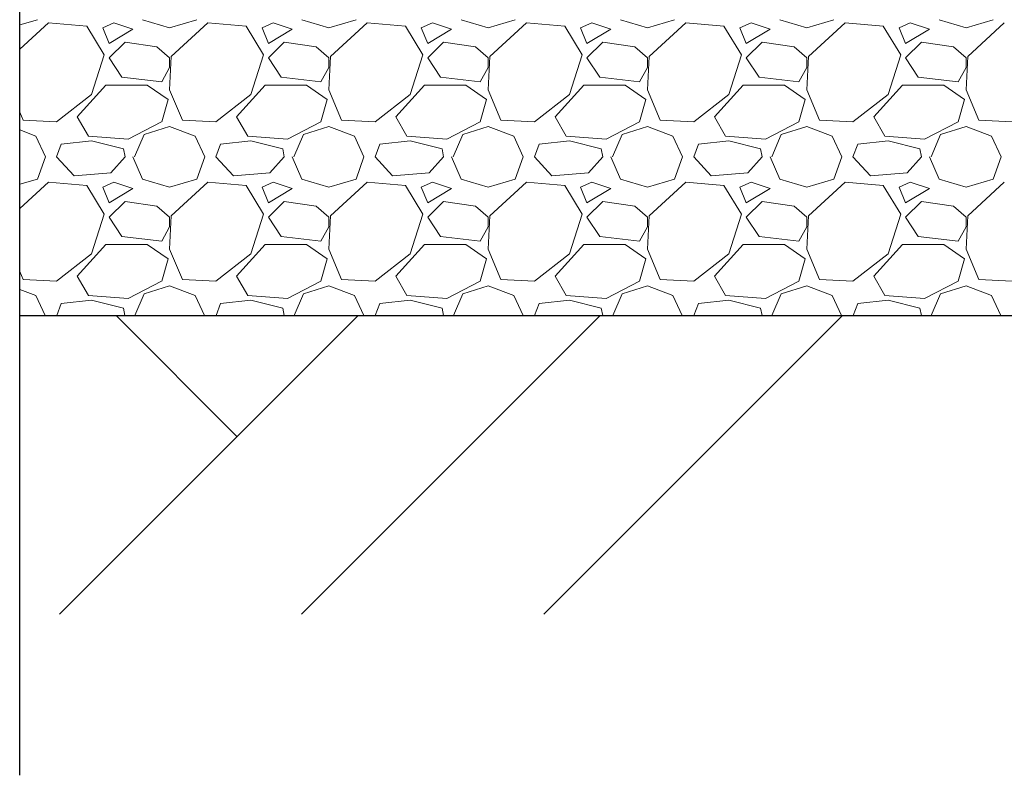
# Model space of a CAD drawing. Header units: millimetres. Extents: x 2063114 to 14983986, y -126020516 to 213791.
# Tile 82 of 256: x 2449972 to 2451208, y -1653151 to -1652203. Entities that reach past the tile are written whole.
import ezdxf

# ---------------------------------------------------------------- set-up
doc = ezdxf.new("R2010")
doc.units = ezdxf.units.MM
doc.layers.add('.', color=7, linetype='Continuous', lineweight=15)
doc.layers.add('Format', color=7, linetype='Continuous', lineweight=35)

msp = doc.modelspace()

# ---------------------------------------------------------------- linework, layer by layer
at = {"layer": '.', "linetype": 'Continuous', "lineweight": 0}
for p, q in [((2449971.66425, -1652209.08824), (2449993.92363, -1652202.54137)), ((2450007.91702, -1652206.53389), (2449971.66425, -1652239.63424)), ((2450055.9237, -1652210.54072), (2450007.92368, -1652206.54072)), ((2450089.92383, -1652206.54157), (2450075.92378, -1652212.54159)), ((2450113.92366, -1652214.54118), (2450089.92368, -1652206.54118)), ((2450125.92365, -1652202.5412), (2450159.92357, -1652212.54118)), ((2450159.92371, -1652212.54134), (2450193.92363, -1652202.54137)), ((2450207.91702, -1652206.53389), (2450161.91705, -1652248.53386)), ((2450255.9237, -1652210.54072), (2450207.92368, -1652206.54072)), ((2450289.92383, -1652206.54157), (2450275.92378, -1652212.54159)), ((2450313.92366, -1652214.54118), (2450289.92368, -1652206.54118)), ((2450325.92365, -1652202.5412), (2450359.92357, -1652212.54118)), ((2450359.92371, -1652212.54134), (2450393.92363, -1652202.54137)), ((2450407.91702, -1652206.53389), (2450361.91705, -1652248.53386)), ((2450455.9237, -1652210.54072), (2450407.92368, -1652206.54072)), ((2450489.92383, -1652206.54157), (2450475.92378, -1652212.54159)), ((2450513.92366, -1652214.54118), (2450489.92368, -1652206.54118)), ((2450525.92365, -1652202.5412), (2450559.92357, -1652212.54118)), ((2450559.92371, -1652212.54134), (2450593.92363, -1652202.54137)), ((2450607.91702, -1652206.53389), (2450561.91705, -1652248.53386)), ((2450655.9237, -1652210.54072), (2450607.92368, -1652206.54072)), ((2450689.92383, -1652206.54157), (2450675.92378, -1652212.54159)), ((2450713.92366, -1652214.54118), (2450689.92368, -1652206.54118)), ((2450725.92365, -1652202.5412), (2450759.92357, -1652212.54118)), ((2450759.92371, -1652212.54134), (2450793.92363, -1652202.54137)), ((2450807.91701, -1652206.53389), (2450761.91705, -1652248.53386)), ((2450855.9237, -1652210.54072), (2450807.92368, -1652206.54072)), ((2450889.92383, -1652206.54157), (2450875.92378, -1652212.54159)), ((2450913.92366, -1652214.54118), (2450889.92368, -1652206.54118)), ((2450925.92365, -1652202.5412), (2450959.92357, -1652212.54118)), ((2450959.92371, -1652212.54134), (2450993.92363, -1652202.54137)), ((2451007.91701, -1652206.53389), (2450961.91705, -1652248.53386)), ((2451055.9237, -1652210.54072), (2451007.92368, -1652206.54072)), ((2451089.92383, -1652206.54157), (2451075.92378, -1652212.54159)), ((2451113.92366, -1652214.54118), (2451089.92368, -1652206.54118)), ((2451125.92365, -1652202.5412), (2451159.92357, -1652212.54118)), ((2451159.92371, -1652212.54134), (2451193.92363, -1652202.54137)), ((2451207.91701, -1652206.53389), (2451161.91705, -1652248.53386)), ((2450077.92253, -1652246.54187), (2450055.92255, -1652210.54191)), ((2450075.92348, -1652212.54125), (2450083.92346, -1652232.54119)), ((2450083.92365, -1652232.54116), (2450113.92373, -1652214.54111)), ((2450277.92253, -1652246.54187), (2450255.92255, -1652210.54191)), ((2450275.92348, -1652212.54125), (2450283.92346, -1652232.54119)), ((2450283.92365, -1652232.54116), (2450313.92373, -1652214.54111)), ((2450477.92253, -1652246.54187), (2450455.92255, -1652210.54191)), ((2450475.92348, -1652212.54125), (2450483.92346, -1652232.54119)), ((2450483.92365, -1652232.54116), (2450513.92373, -1652214.54111)), ((2450677.92253, -1652246.54187), (2450655.92255, -1652210.54191)), ((2450675.92348, -1652212.54125), (2450683.92346, -1652232.54119)), ((2450683.92365, -1652232.54116), (2450713.92373, -1652214.54111)), ((2450877.92253, -1652246.54187), (2450855.92255, -1652210.54191)), ((2450875.92348, -1652212.54125), (2450883.92346, -1652232.54119)), ((2450883.92365, -1652232.54116), (2450913.92373, -1652214.54111)), ((2451077.92253, -1652246.54187), (2451055.92255, -1652210.54191)), ((2451075.92348, -1652212.54125), (2451083.92346, -1652232.54119)), ((2451083.92365, -1652232.54116), (2451113.92373, -1652214.54111)), ((2450103.92366, -1652230.54118), (2450083.92371, -1652250.54112)), ((2450143.92368, -1652236.54104), (2450103.92377, -1652230.54105)), ((2450303.92366, -1652230.54118), (2450283.92371, -1652250.54112)), ((2450343.92368, -1652236.54104), (2450303.92377, -1652230.54105)), ((2450503.92366, -1652230.54118), (2450483.92371, -1652250.54112)), ((2450543.92368, -1652236.54104), (2450503.92377, -1652230.54105)), ((2450703.92366, -1652230.54118), (2450683.92371, -1652250.54112)), ((2450743.92368, -1652236.54104), (2450703.92377, -1652230.54105)), ((2450903.92366, -1652230.54118), (2450883.92371, -1652250.54112)), ((2450943.92368, -1652236.54104), (2450903.92377, -1652230.54105)), ((2451103.92366, -1652230.54118), (2451083.92371, -1652250.54112)), ((2451143.92368, -1652236.54104), (2451103.92377, -1652230.54105)), ((2450159.92392, -1652250.54088), (2450143.92399, -1652236.54094)), ((2450359.92392, -1652250.54088), (2450343.92399, -1652236.54094)), ((2450559.92392, -1652250.54088), (2450543.92399, -1652236.54094)), ((2450759.92392, -1652250.54088), (2450743.92399, -1652236.54094)), ((2450959.92392, -1652250.54088), (2450943.92399, -1652236.54094)), ((2451159.92392, -1652250.54088), (2451143.92399, -1652236.54094)), ((2450061.92472, -1652296.54153), (2450077.92472, -1652246.54154)), ((2450083.92367, -1652250.54117), (2450099.92366, -1652274.54116)), ((2450161.92206, -1652248.54111), (2450159.92206, -1652290.54111)), ((2450159.92366, -1652262.54118), (2450159.92366, -1652250.54118)), ((2450261.92472, -1652296.54153), (2450277.92472, -1652246.54154)), ((2450283.92367, -1652250.54117), (2450299.92366, -1652274.54116)), ((2450361.92206, -1652248.54111), (2450359.92206, -1652290.54111)), ((2450359.92366, -1652262.54118), (2450359.92366, -1652250.54118)), ((2450461.92472, -1652296.54153), (2450477.92472, -1652246.54154)), ((2450483.92367, -1652250.54117), (2450499.92366, -1652274.54116)), ((2450561.92206, -1652248.54111), (2450559.92206, -1652290.54111)), ((2450559.92366, -1652262.54118), (2450559.92366, -1652250.54118)), ((2450661.92473, -1652296.54153), (2450677.92472, -1652246.54154)), ((2450683.92367, -1652250.54117), (2450699.92366, -1652274.54116)), ((2450761.92206, -1652248.54111), (2450759.92206, -1652290.54112)), ((2450759.92366, -1652262.54118), (2450759.92366, -1652250.54118)), ((2450861.92473, -1652296.54153), (2450877.92472, -1652246.54154)), ((2450883.92367, -1652250.54117), (2450899.92366, -1652274.54116)), ((2450961.92206, -1652248.54111), (2450959.92206, -1652290.54111)), ((2450959.92366, -1652262.54118), (2450959.92366, -1652250.54118)), ((2451061.92473, -1652296.54153), (2451077.92472, -1652246.54154)), ((2451083.92367, -1652250.54117), (2451099.92366, -1652274.54116)), ((2451161.92206, -1652248.54111), (2451159.92206, -1652290.54112)), ((2451159.92366, -1652262.54118), (2451159.92366, -1652250.54118)), ((2450149.92359, -1652280.54114), (2450159.92356, -1652262.54119)), ((2450349.92359, -1652280.54114), (2450359.92356, -1652262.54119)), ((2450549.92359, -1652280.54114), (2450559.92356, -1652262.54119)), ((2450749.92359, -1652280.54114), (2450759.92356, -1652262.54119)), ((2450949.92359, -1652280.54114), (2450959.92356, -1652262.54119)), ((2451149.92359, -1652280.54114), (2451159.92356, -1652262.54119)), ((2450099.92344, -1652274.54298), (2450149.92353, -1652280.54299)), ((2450299.92344, -1652274.54298), (2450349.92353, -1652280.54299)), ((2450499.92344, -1652274.54298), (2450549.92353, -1652280.54299)), ((2450699.92344, -1652274.54298), (2450749.92353, -1652280.54299)), ((2450899.92344, -1652274.54298), (2450949.92353, -1652280.54299)), ((2451099.92344, -1652274.54298), (2451149.92353, -1652280.54299)), ((2450043.92358, -1652324.5411), (2450079.92352, -1652284.54117)), ((2450079.92366, -1652284.54118), (2450131.92366, -1652284.54118)), ((2450131.92391, -1652284.54082), (2450157.92393, -1652302.54083)), ((2450159.92429, -1652290.54091), (2450175.92426, -1652328.54086)), ((2450243.92358, -1652324.5411), (2450279.92352, -1652284.54117)), ((2450279.92366, -1652284.54118), (2450331.92366, -1652284.54118)), ((2450331.92391, -1652284.54082), (2450357.92393, -1652302.54083)), ((2450359.92429, -1652290.54091), (2450375.92426, -1652328.54086)), ((2450443.92358, -1652324.5411), (2450479.92352, -1652284.54117)), ((2450479.92366, -1652284.54118), (2450531.92366, -1652284.54118)), ((2450531.92391, -1652284.54082), (2450557.92393, -1652302.54083)), ((2450559.92429, -1652290.54091), (2450575.92426, -1652328.54086)), ((2450643.92358, -1652324.5411), (2450679.92352, -1652284.54117)), ((2450679.92366, -1652284.54118), (2450731.92366, -1652284.54118)), ((2450731.92391, -1652284.54082), (2450757.92393, -1652302.54083)), ((2450759.92429, -1652290.54091), (2450775.92426, -1652328.54086)), ((2450843.92358, -1652324.5411), (2450879.92352, -1652284.54117)), ((2450879.92366, -1652284.54118), (2450931.92366, -1652284.54118)), ((2450931.92391, -1652284.54082), (2450957.92393, -1652302.54083)), ((2450959.92429, -1652290.54091), (2450975.92426, -1652328.54086)), ((2451043.92358, -1652324.5411), (2451079.92352, -1652284.54117)), ((2451079.92366, -1652284.54118), (2451131.92366, -1652284.54118)), ((2451131.92391, -1652284.54082), (2451157.92393, -1652302.54083)), ((2451159.92429, -1652290.54091), (2451175.92426, -1652328.54086)), ((2450017.92376, -1652330.54133), (2450061.9238, -1652296.5413)), ((2450157.92376, -1652302.5412), (2450149.92377, -1652330.54116)), ((2450217.92376, -1652330.54133), (2450261.9238, -1652296.5413)), ((2450357.92376, -1652302.5412), (2450349.92377, -1652330.54116)), ((2450417.92376, -1652330.54133), (2450461.9238, -1652296.5413)), ((2450557.92376, -1652302.5412), (2450549.92377, -1652330.54116)), ((2450617.92376, -1652330.54133), (2450661.9238, -1652296.5413)), ((2450757.92376, -1652302.5412), (2450749.92377, -1652330.54116)), ((2450817.92376, -1652330.54133), (2450861.9238, -1652296.5413)), ((2450957.92376, -1652302.5412), (2450949.92377, -1652330.54116)), ((2451017.92376, -1652330.54133), (2451061.9238, -1652296.5413)), ((2451157.92376, -1652302.5412), (2451149.92377, -1652330.54116)), ((2449971.66425, -1652318.42333), (2449975.92426, -1652328.54086)), ((2449975.92369, -1652328.54062), (2450017.92369, -1652330.54062)), ((2450057.92487, -1652348.54047), (2450043.92492, -1652324.54054)), ((2450175.92369, -1652328.54062), (2450217.92369, -1652330.54062)), ((2450257.92487, -1652348.54047), (2450243.92492, -1652324.54054)), ((2450375.92369, -1652328.54062), (2450417.92369, -1652330.54062)), ((2450457.92487, -1652348.54047), (2450443.92492, -1652324.54054)), ((2450575.92369, -1652328.54062), (2450617.92369, -1652330.54062)), ((2450657.92487, -1652348.54047), (2450643.92492, -1652324.54054)), ((2450775.92369, -1652328.54062), (2450817.92369, -1652330.54062)), ((2450857.92488, -1652348.54047), (2450843.92492, -1652324.54054)), ((2450975.92369, -1652328.54062), (2451017.92369, -1652330.54062)), ((2451057.92488, -1652348.54047), (2451043.92492, -1652324.54054)), ((2451175.92369, -1652328.54062), (2451217.92369, -1652330.54062)), ((2449971.66425, -1652340.94389), (2449991.92365, -1652348.54117)), ((2450149.92163, -1652330.5373), (2450107.9217, -1652352.53726)), ((2450127.92374, -1652346.5414), (2450159.92382, -1652336.54138)), ((2450159.92366, -1652336.54117), (2450191.92365, -1652348.54117)), ((2450349.92163, -1652330.5373), (2450307.9217, -1652352.53726)), ((2450327.92374, -1652346.5414), (2450359.92382, -1652336.54138)), ((2450359.92366, -1652336.54117), (2450391.92365, -1652348.54117)), ((2450549.92163, -1652330.5373), (2450507.9217, -1652352.53726)), ((2450527.92374, -1652346.5414), (2450559.92382, -1652336.54138)), ((2450559.92366, -1652336.54117), (2450591.92365, -1652348.54117)), ((2450749.92163, -1652330.5373), (2450707.9217, -1652352.53726)), ((2450727.92374, -1652346.5414), (2450759.92382, -1652336.54138)), ((2450759.92366, -1652336.54117), (2450791.92365, -1652348.54117)), ((2450949.92163, -1652330.5373), (2450907.9217, -1652352.53726)), ((2450927.92374, -1652346.5414), (2450959.92382, -1652336.54138)), ((2450959.92366, -1652336.54117), (2450991.92365, -1652348.54117)), ((2451149.92163, -1652330.5373), (2451107.9217, -1652352.53726)), ((2451127.92374, -1652346.5414), (2451159.92382, -1652336.54138)), ((2451159.92366, -1652336.54117), (2451191.92365, -1652348.54117)), ((2449991.92444, -1652348.54081), (2450003.92442, -1652374.54077)), ((2450061.92346, -1652354.53928), (2450023.92341, -1652358.53929)), ((2450107.92363, -1652352.5416), (2450057.92357, -1652348.54159)), ((2450101.92366, -1652364.54117), (2450061.92372, -1652354.54119)), ((2450115.92358, -1652374.54114), (2450127.92355, -1652346.54123)), ((2450191.92444, -1652348.54081), (2450203.92442, -1652374.54077)), ((2450261.92346, -1652354.53928), (2450223.92341, -1652358.53929)), ((2450307.92363, -1652352.5416), (2450257.92357, -1652348.54159)), ((2450301.92366, -1652364.54117), (2450261.92372, -1652354.54119)), ((2450315.92358, -1652374.54114), (2450327.92355, -1652346.54123)), ((2450391.92444, -1652348.54081), (2450403.92442, -1652374.54077)), ((2450461.92346, -1652354.53928), (2450423.92341, -1652358.53929)), ((2450507.92363, -1652352.5416), (2450457.92357, -1652348.54159)), ((2450501.92366, -1652364.54117), (2450461.92372, -1652354.54119)), ((2450515.92358, -1652374.54114), (2450527.92355, -1652346.54123)), ((2450591.92444, -1652348.54081), (2450603.92442, -1652374.54077)), ((2450661.92346, -1652354.53928), (2450623.92341, -1652358.53929)), ((2450707.92363, -1652352.5416), (2450657.92357, -1652348.54159)), ((2450701.92366, -1652364.54117), (2450661.92372, -1652354.54119)), ((2450715.92358, -1652374.54114), (2450727.92355, -1652346.54123)), ((2450791.92444, -1652348.54081), (2450803.92442, -1652374.54077)), ((2450861.92346, -1652354.53928), (2450823.92341, -1652358.53929)), ((2450907.92363, -1652352.5416), (2450857.92357, -1652348.54159)), ((2450901.92366, -1652364.54117), (2450861.92372, -1652354.54119)), ((2450915.92358, -1652374.54114), (2450927.92355, -1652346.54123)), ((2450991.92444, -1652348.54081), (2451003.92442, -1652374.54077)), ((2451061.92346, -1652354.53928), (2451023.92341, -1652358.53929)), ((2451107.92363, -1652352.5416), (2451057.92357, -1652348.54159)), ((2451101.92366, -1652364.54117), (2451061.92372, -1652354.54119)), ((2451115.92358, -1652374.54114), (2451127.92355, -1652346.54123)), ((2451191.92444, -1652348.54081), (2451203.92442, -1652374.54077)), ((2450017.92363, -1652374.54116), (2450023.92363, -1652358.54117)), ((2450103.92368, -1652374.54117), (2450101.92368, -1652364.54121)), ((2450217.92363, -1652374.54116), (2450223.92363, -1652358.54117)), ((2450303.92368, -1652374.54117), (2450301.92368, -1652364.54121)), ((2450417.92363, -1652374.54116), (2450423.92363, -1652358.54117)), ((2450503.92368, -1652374.54117), (2450501.92368, -1652364.54121)), ((2450617.92363, -1652374.54116), (2450623.92363, -1652358.54117)), ((2450703.92368, -1652374.54117), (2450701.92368, -1652364.54121)), ((2450817.92363, -1652374.54116), (2450823.92363, -1652358.54117)), ((2450903.92368, -1652374.54117), (2450901.92368, -1652364.54121)), ((2451017.92363, -1652374.54116), (2451023.92363, -1652358.54117)), ((2451103.92368, -1652374.54117), (2451101.92368, -1652364.54121)), ((2449993.92337, -1652402.54095), (2450003.92339, -1652374.54089)), ((2450039.92366, -1652398.54118), (2450017.92368, -1652374.54121)), ((2450103.92456, -1652374.54198), (2450085.92459, -1652394.54195)), ((2450113.92407, -1652374.541), (2450125.92404, -1652402.54091)), ((2450193.92337, -1652402.54095), (2450203.92339, -1652374.54089)), ((2450239.92366, -1652398.54118), (2450217.92368, -1652374.54121)), ((2450303.92456, -1652374.54198), (2450285.92459, -1652394.54195)), ((2450313.92407, -1652374.541), (2450325.92404, -1652402.54091)), ((2450393.92337, -1652402.54095), (2450403.92339, -1652374.54089)), ((2450439.92366, -1652398.54118), (2450417.92368, -1652374.54121)), ((2450503.92456, -1652374.54198), (2450485.92459, -1652394.54195)), ((2450513.92407, -1652374.541), (2450525.92404, -1652402.54091)), ((2450593.92337, -1652402.54095), (2450603.92339, -1652374.54089)), ((2450639.92366, -1652398.54118), (2450617.92368, -1652374.54121)), ((2450703.92456, -1652374.54198), (2450685.92459, -1652394.54195)), ((2450713.92407, -1652374.541), (2450725.92404, -1652402.54091)), ((2450793.92337, -1652402.54095), (2450803.92339, -1652374.54089)), ((2450839.92366, -1652398.54118), (2450817.92368, -1652374.54121)), ((2450903.92456, -1652374.54198), (2450885.92459, -1652394.54195)), ((2450913.92407, -1652374.541), (2450925.92404, -1652402.54091)), ((2450993.92337, -1652402.54095), (2451003.92339, -1652374.54089)), ((2451039.92366, -1652398.54118), (2451017.92368, -1652374.54121)), ((2451103.92456, -1652374.54198), (2451085.92459, -1652394.54195)), ((2451113.92407, -1652374.541), (2451125.92404, -1652402.54091)), ((2451193.92337, -1652402.54095), (2451203.92339, -1652374.54089)), ((2449971.66425, -1652409.08824), (2449993.92363, -1652402.54137)), ((2450085.92361, -1652394.54058), (2450039.9236, -1652398.54058)), ((2450125.92365, -1652402.5412), (2450159.92357, -1652412.54118)), ((2450159.92371, -1652412.54134), (2450193.92363, -1652402.54137)), ((2450285.92361, -1652394.54058), (2450239.9236, -1652398.54058)), ((2450325.92365, -1652402.5412), (2450359.92357, -1652412.54118)), ((2450359.92371, -1652412.54134), (2450393.92363, -1652402.54137)), ((2450485.92361, -1652394.54058), (2450439.9236, -1652398.54058)), ((2450525.92365, -1652402.5412), (2450559.92357, -1652412.54118)), ((2450559.92371, -1652412.54134), (2450593.92363, -1652402.54137)), ((2450685.92361, -1652394.54058), (2450639.9236, -1652398.54058)), ((2450725.92365, -1652402.5412), (2450759.92357, -1652412.54118)), ((2450759.92371, -1652412.54134), (2450793.92363, -1652402.54137)), ((2450885.92361, -1652394.54058), (2450839.9236, -1652398.54058)), ((2450925.92365, -1652402.5412), (2450959.92357, -1652412.54118)), ((2450959.92371, -1652412.54134), (2450993.92363, -1652402.54137)), ((2451085.92361, -1652394.54058), (2451039.9236, -1652398.54058)), ((2451125.92365, -1652402.5412), (2451159.92357, -1652412.54118)), ((2451159.92371, -1652412.54134), (2451193.92363, -1652402.54137)), ((2450007.91702, -1652406.53389), (2449971.66425, -1652439.63424)), ((2450055.9237, -1652410.54072), (2450007.92368, -1652406.54072)), ((2450077.92253, -1652446.54187), (2450055.92255, -1652410.54191)), ((2450075.92348, -1652412.54125), (2450083.92346, -1652432.54119)), ((2450089.92383, -1652406.54157), (2450075.92378, -1652412.54159)), ((2450083.92365, -1652432.54116), (2450113.92373, -1652414.54111)), ((2450113.92366, -1652414.54118), (2450089.92368, -1652406.54118)), ((2450207.91702, -1652406.53389), (2450161.91705, -1652448.53386)), ((2450255.9237, -1652410.54072), (2450207.92368, -1652406.54072)), ((2450277.92253, -1652446.54187), (2450255.92255, -1652410.54191)), ((2450275.92348, -1652412.54125), (2450283.92346, -1652432.54119)), ((2450289.92383, -1652406.54157), (2450275.92378, -1652412.54159)), ((2450283.92365, -1652432.54116), (2450313.92373, -1652414.54111)), ((2450313.92366, -1652414.54118), (2450289.92368, -1652406.54118)), ((2450407.91701, -1652406.53389), (2450361.91705, -1652448.53386)), ((2450455.9237, -1652410.54072), (2450407.92368, -1652406.54072)), ((2450477.92253, -1652446.54187), (2450455.92255, -1652410.54191)), ((2450475.92348, -1652412.54125), (2450483.92346, -1652432.54119)), ((2450489.92383, -1652406.54157), (2450475.92378, -1652412.54159)), ((2450483.92365, -1652432.54116), (2450513.92373, -1652414.54111)), ((2450513.92366, -1652414.54118), (2450489.92368, -1652406.54118)), ((2450607.91701, -1652406.53389), (2450561.91705, -1652448.53386)), ((2450655.9237, -1652410.54072), (2450607.92368, -1652406.54072)), ((2450677.92253, -1652446.54187), (2450655.92255, -1652410.54191)), ((2450675.92348, -1652412.54125), (2450683.92346, -1652432.54119)), ((2450689.92383, -1652406.54157), (2450675.92378, -1652412.54159)), ((2450683.92365, -1652432.54116), (2450713.92373, -1652414.54111)), ((2450713.92366, -1652414.54118), (2450689.92368, -1652406.54118)), ((2450807.91701, -1652406.53389), (2450761.91705, -1652448.53386)), ((2450855.9237, -1652410.54072), (2450807.92368, -1652406.54072)), ((2450877.92253, -1652446.54187), (2450855.92255, -1652410.54191)), ((2450875.92348, -1652412.54125), (2450883.92346, -1652432.54119)), ((2450889.92383, -1652406.54157), (2450875.92378, -1652412.54159)), ((2450883.92365, -1652432.54116), (2450913.92373, -1652414.54111)), ((2450913.92366, -1652414.54118), (2450889.92368, -1652406.54118)), ((2451007.91701, -1652406.53389), (2450961.91705, -1652448.53386)), ((2451055.9237, -1652410.54072), (2451007.92368, -1652406.54072)), ((2451077.92253, -1652446.54187), (2451055.92255, -1652410.54191)), ((2451075.92348, -1652412.54125), (2451083.92346, -1652432.54119)), ((2451089.92383, -1652406.54157), (2451075.92378, -1652412.54159)), ((2451083.92365, -1652432.54116), (2451113.92373, -1652414.54111)), ((2451113.92366, -1652414.54118), (2451089.92368, -1652406.54118)), ((2451207.91701, -1652406.53389), (2451161.91705, -1652448.53386)), ((2450103.92366, -1652430.54118), (2450083.92371, -1652450.54112)), ((2450143.92368, -1652436.54104), (2450103.92377, -1652430.54105)), ((2450159.92392, -1652450.54088), (2450143.92399, -1652436.54094)), ((2450303.92366, -1652430.54118), (2450283.92371, -1652450.54112)), ((2450343.92368, -1652436.54104), (2450303.92377, -1652430.54105)), ((2450359.92392, -1652450.54088), (2450343.92399, -1652436.54094)), ((2450503.92366, -1652430.54118), (2450483.92371, -1652450.54112)), ((2450543.92368, -1652436.54104), (2450503.92377, -1652430.54105)), ((2450559.92392, -1652450.54088), (2450543.92399, -1652436.54094)), ((2450703.92366, -1652430.54118), (2450683.92371, -1652450.54112)), ((2450743.92368, -1652436.54104), (2450703.92377, -1652430.54105)), ((2450759.92392, -1652450.54088), (2450743.92399, -1652436.54094)), ((2450903.92366, -1652430.54118), (2450883.92371, -1652450.54112)), ((2450943.92368, -1652436.54104), (2450903.92377, -1652430.54105)), ((2450959.92392, -1652450.54088), (2450943.92399, -1652436.54094)), ((2451103.92366, -1652430.54118), (2451083.92371, -1652450.54112)), ((2451143.92368, -1652436.54104), (2451103.92377, -1652430.54105)), ((2451159.92392, -1652450.54088), (2451143.92399, -1652436.54094)), ((2450061.92472, -1652496.54153), (2450077.92472, -1652446.54154)), ((2450083.92367, -1652450.54117), (2450099.92366, -1652474.54116)), ((2450161.92206, -1652448.54111), (2450159.92206, -1652490.54111)), ((2450159.92366, -1652462.54118), (2450159.92366, -1652450.54118)), ((2450261.92472, -1652496.54153), (2450277.92472, -1652446.54154)), ((2450283.92367, -1652450.54117), (2450299.92366, -1652474.54116)), ((2450361.92206, -1652448.54111), (2450359.92206, -1652490.54111)), ((2450359.92366, -1652462.54118), (2450359.92366, -1652450.54118)), ((2450461.92472, -1652496.54153), (2450477.92472, -1652446.54154)), ((2450483.92367, -1652450.54117), (2450499.92366, -1652474.54116)), ((2450561.92206, -1652448.54111), (2450559.92206, -1652490.54111)), ((2450559.92366, -1652462.54118), (2450559.92366, -1652450.54118)), ((2450661.92473, -1652496.54153), (2450677.92472, -1652446.54154)), ((2450683.92367, -1652450.54117), (2450699.92366, -1652474.54116)), ((2450761.92206, -1652448.54111), (2450759.92206, -1652490.54111)), ((2450759.92366, -1652462.54118), (2450759.92366, -1652450.54118)), ((2450861.92473, -1652496.54153), (2450877.92472, -1652446.54154)), ((2450883.92367, -1652450.54117), (2450899.92366, -1652474.54116)), ((2450961.92206, -1652448.54111), (2450959.92206, -1652490.54111)), ((2450959.92366, -1652462.54118), (2450959.92366, -1652450.54118)), ((2451061.92473, -1652496.54153), (2451077.92472, -1652446.54154)), ((2451083.92367, -1652450.54117), (2451099.92366, -1652474.54116)), ((2451161.92206, -1652448.54111), (2451159.92206, -1652490.54111)), ((2451159.92366, -1652462.54118), (2451159.92366, -1652450.54118)), ((2450149.92359, -1652480.54114), (2450159.92356, -1652462.54119)), ((2450349.92359, -1652480.54114), (2450359.92356, -1652462.54119)), ((2450549.92359, -1652480.54114), (2450559.92356, -1652462.54119)), ((2450749.92359, -1652480.54114), (2450759.92356, -1652462.54119)), ((2450949.92359, -1652480.54114), (2450959.92356, -1652462.54119)), ((2451149.92359, -1652480.54114), (2451159.92356, -1652462.54119)), ((2450099.92344, -1652474.54298), (2450149.92353, -1652480.54299)), ((2450299.92344, -1652474.54298), (2450349.92353, -1652480.54299)), ((2450499.92344, -1652474.54298), (2450549.92353, -1652480.54299)), ((2450699.92344, -1652474.54298), (2450749.92353, -1652480.54299)), ((2450899.92344, -1652474.54298), (2450949.92353, -1652480.54299)), ((2451099.92344, -1652474.54298), (2451149.92353, -1652480.54299)), ((2450043.92358, -1652524.5411), (2450079.92352, -1652484.54117)), ((2450079.92366, -1652484.54118), (2450131.92366, -1652484.54118)), ((2450131.92391, -1652484.54082), (2450157.92393, -1652502.54083)), ((2450159.92429, -1652490.54091), (2450175.92426, -1652528.54086)), ((2450243.92358, -1652524.5411), (2450279.92352, -1652484.54117)), ((2450279.92366, -1652484.54118), (2450331.92366, -1652484.54118)), ((2450331.92391, -1652484.54082), (2450357.92393, -1652502.54083)), ((2450359.92429, -1652490.54091), (2450375.92426, -1652528.54086)), ((2450443.92358, -1652524.5411), (2450479.92352, -1652484.54117)), ((2450479.92366, -1652484.54118), (2450531.92366, -1652484.54118)), ((2450531.92391, -1652484.54082), (2450557.92393, -1652502.54083)), ((2450559.92429, -1652490.54091), (2450575.92426, -1652528.54086)), ((2450643.92358, -1652524.5411), (2450679.92352, -1652484.54117)), ((2450679.92366, -1652484.54118), (2450731.92366, -1652484.54118)), ((2450731.92391, -1652484.54082), (2450757.92393, -1652502.54083)), ((2450759.92429, -1652490.54091), (2450775.92426, -1652528.54086)), ((2450843.92358, -1652524.5411), (2450879.92352, -1652484.54117)), ((2450879.92366, -1652484.54118), (2450931.92366, -1652484.54118)), ((2450931.92391, -1652484.54082), (2450957.92393, -1652502.54083)), ((2450959.92429, -1652490.54091), (2450975.92426, -1652528.54086)), ((2451043.92358, -1652524.5411), (2451079.92352, -1652484.54117)), ((2451079.92366, -1652484.54118), (2451131.92366, -1652484.54118)), ((2451131.92391, -1652484.54082), (2451157.92393, -1652502.54083)), ((2451159.92429, -1652490.54091), (2451175.92426, -1652528.54086)), ((2450017.92376, -1652530.54133), (2450061.9238, -1652496.5413)), ((2450157.92376, -1652502.5412), (2450149.92377, -1652530.54116)), ((2450217.92376, -1652530.54133), (2450261.9238, -1652496.5413)), ((2450357.92376, -1652502.5412), (2450349.92377, -1652530.54116)), ((2450417.92376, -1652530.54133), (2450461.9238, -1652496.5413)), ((2450557.92376, -1652502.5412), (2450549.92377, -1652530.54116)), ((2450617.92376, -1652530.54133), (2450661.9238, -1652496.5413)), ((2450757.92376, -1652502.5412), (2450749.92377, -1652530.54116)), ((2450817.92376, -1652530.54133), (2450861.9238, -1652496.5413)), ((2450957.92376, -1652502.5412), (2450949.92377, -1652530.54116)), ((2451017.92376, -1652530.54133), (2451061.9238, -1652496.5413)), ((2451157.92376, -1652502.5412), (2451149.92377, -1652530.54116)), ((2449971.66425, -1652518.42333), (2449975.92426, -1652528.54086)), ((2450057.92487, -1652548.54047), (2450043.92492, -1652524.54054)), ((2450257.92487, -1652548.54047), (2450243.92492, -1652524.54054)), ((2450457.92487, -1652548.54047), (2450443.92492, -1652524.54054)), ((2450657.92487, -1652548.54047), (2450643.92492, -1652524.54054)), ((2450857.92488, -1652548.54047), (2450843.92492, -1652524.54054)), ((2451057.92488, -1652548.54047), (2451043.92492, -1652524.54054)), ((2449975.92369, -1652528.54062), (2450017.92369, -1652530.54062)), ((2450149.92163, -1652530.5373), (2450107.9217, -1652552.53726)), ((2450127.92374, -1652546.5414), (2450159.92382, -1652536.54138)), ((2450159.92366, -1652536.54117), (2450191.92365, -1652548.54117)), ((2450175.92369, -1652528.54062), (2450217.92369, -1652530.54062)), ((2450349.92163, -1652530.5373), (2450307.9217, -1652552.53726)), ((2450327.92374, -1652546.5414), (2450359.92382, -1652536.54138)), ((2450359.92366, -1652536.54117), (2450391.92365, -1652548.54117)), ((2450375.92369, -1652528.54062), (2450417.92369, -1652530.54062)), ((2450549.92163, -1652530.5373), (2450507.9217, -1652552.53726)), ((2450527.92374, -1652546.5414), (2450559.92382, -1652536.54138)), ((2450559.92366, -1652536.54117), (2450591.92365, -1652548.54117)), ((2450575.92369, -1652528.54062), (2450617.92369, -1652530.54062)), ((2450749.92163, -1652530.5373), (2450707.9217, -1652552.53726)), ((2450727.92374, -1652546.5414), (2450759.92382, -1652536.54138)), ((2450759.92366, -1652536.54117), (2450791.92365, -1652548.54117)), ((2450775.92369, -1652528.54062), (2450817.92369, -1652530.54062)), ((2450949.92163, -1652530.5373), (2450907.9217, -1652552.53726)), ((2450927.92374, -1652546.5414), (2450959.92382, -1652536.54138)), ((2450959.92366, -1652536.54117), (2450991.92365, -1652548.54117)), ((2450975.92369, -1652528.54062), (2451017.92369, -1652530.54062)), ((2451149.92163, -1652530.5373), (2451107.9217, -1652552.53726)), ((2451127.92374, -1652546.5414), (2451159.92382, -1652536.54138)), ((2451159.92366, -1652536.54117), (2451191.92365, -1652548.54117)), ((2451175.92369, -1652528.54062), (2451217.92369, -1652530.54062)), ((2449971.66425, -1652540.94389), (2449991.92365, -1652548.54117)), ((2449991.92444, -1652548.54081), (2450003.60362, -1652573.84569)), ((2450107.92363, -1652552.5416), (2450057.92357, -1652548.54159)), ((2450116.22163, -1652573.84569), (2450127.92355, -1652546.54123)), ((2450191.92444, -1652548.54081), (2450203.60362, -1652573.84569)), ((2450307.92363, -1652552.5416), (2450257.92357, -1652548.54159)), ((2450316.22163, -1652573.84569), (2450327.92355, -1652546.54123)), ((2450391.92444, -1652548.54081), (2450403.60362, -1652573.84569)), ((2450507.92363, -1652552.5416), (2450457.92357, -1652548.54159)), ((2450516.22163, -1652573.84569), (2450527.92355, -1652546.54123)), ((2450591.92444, -1652548.54081), (2450603.60362, -1652573.84569)), ((2450707.92363, -1652552.5416), (2450657.92357, -1652548.54159)), ((2450716.22163, -1652573.84569), (2450727.92355, -1652546.54123)), ((2450791.92444, -1652548.54081), (2450803.60362, -1652573.84569)), ((2450907.92363, -1652552.5416), (2450857.92357, -1652548.54159)), ((2450916.22163, -1652573.84569), (2450927.92355, -1652546.54123)), ((2450991.92444, -1652548.54081), (2451003.60362, -1652573.84569)), ((2451107.92363, -1652552.5416), (2451057.92357, -1652548.54159)), ((2451116.22163, -1652573.84569), (2451127.92355, -1652546.54123)), ((2451191.92444, -1652548.54081), (2451203.60362, -1652573.84569)), ((2450018.18443, -1652573.84569), (2450023.92363, -1652558.54117)), ((2450061.92346, -1652554.53928), (2450023.92341, -1652558.53929)), ((2450101.92366, -1652564.54117), (2450061.92372, -1652554.54119)), ((2450103.78458, -1652573.84569), (2450101.92368, -1652564.54121)), ((2450218.18443, -1652573.84569), (2450223.92363, -1652558.54117)), ((2450261.92346, -1652554.53928), (2450223.92341, -1652558.53929)), ((2450301.92366, -1652564.54117), (2450261.92372, -1652554.54119)), ((2450303.78458, -1652573.84569), (2450301.92368, -1652564.54121)), ((2450418.18443, -1652573.84569), (2450423.92363, -1652558.54117)), ((2450461.92346, -1652554.53928), (2450423.92341, -1652558.53929)), ((2450501.92366, -1652564.54117), (2450461.92372, -1652554.54119)), ((2450503.78458, -1652573.84569), (2450501.92368, -1652564.54121)), ((2450618.18443, -1652573.84569), (2450623.92363, -1652558.54117)), ((2450661.92346, -1652554.53928), (2450623.92341, -1652558.53929)), ((2450701.92366, -1652564.54117), (2450661.92372, -1652554.54119)), ((2450703.78458, -1652573.84569), (2450701.92368, -1652564.54121)), ((2450818.18443, -1652573.84569), (2450823.92363, -1652558.54117)), ((2450861.92346, -1652554.53928), (2450823.92341, -1652558.53929)), ((2450901.92366, -1652564.54117), (2450861.92372, -1652554.54119)), ((2450903.78458, -1652573.84569), (2450901.92368, -1652564.54121)), ((2451018.18443, -1652573.84569), (2451023.92363, -1652558.54117)), ((2451061.92346, -1652554.53928), (2451023.92341, -1652558.53929)), ((2451101.92366, -1652564.54117), (2451061.92372, -1652554.54119)), ((2451103.78458, -1652573.84569), (2451101.92368, -1652564.54121))]:
    msp.add_line(p, q, dxfattribs=at)
at = {"layer": 'Format', "color": 0, "lineweight": 25, "ltscale": 3}
msp.add_line((2449971.66425, -1653150.82578), (2449971.66425, -1651930.25011), dxfattribs=at)
at = {"layer": 'Format', "color": 0, "lineweight": 25}
msp.add_line((2449971.66425, -1652573.84569), (2456466.9221, -1652573.84569), dxfattribs=at)
at = {"layer": 'Format', "color": 0, "lineweight": 25, "ltscale": 0.4}
for p, q in [((2450021.67146, -1652948.79156), (2450396.61732, -1652573.84569)), ((2450244.61681, -1652725.8462), (2450092.6163, -1652573.84569)), ((2450325.67248, -1652948.79156), (2450700.61835, -1652573.84569)), ((2450629.6735, -1652948.79156), (2451004.61937, -1652573.84569))]:
    msp.add_line(p, q, dxfattribs=at)

doc.saveas('drawing.dxf')
